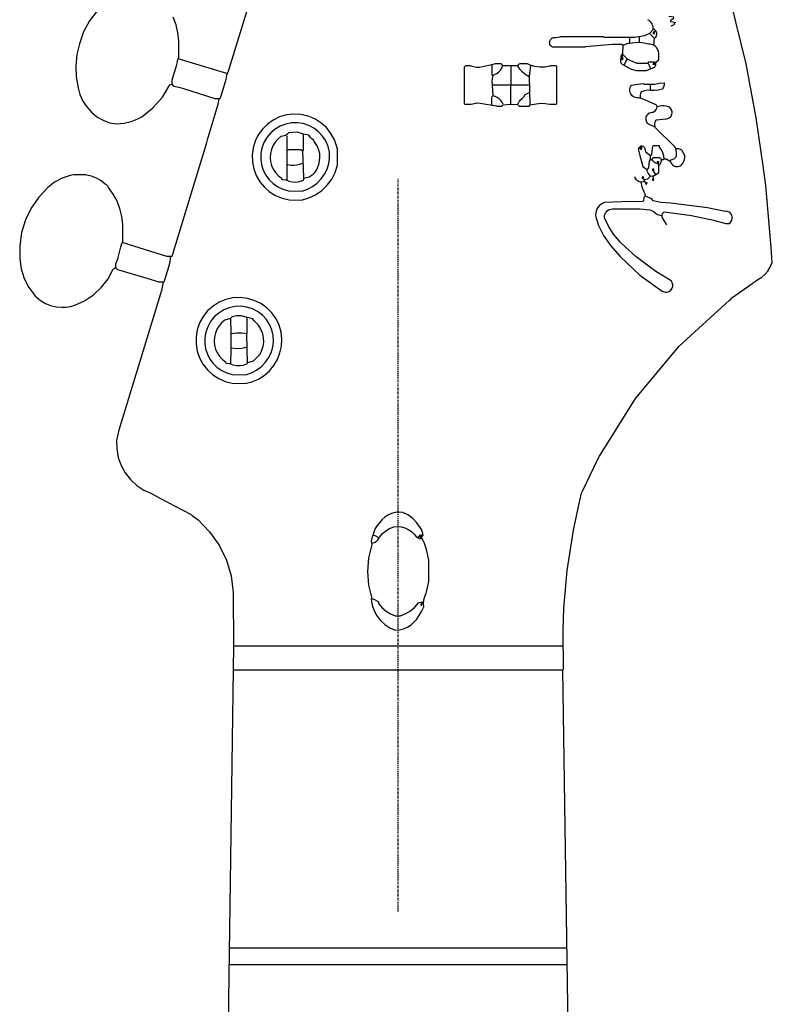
# Model space of a CAD drawing. Extents: x -68 to 722, y 3924 to 4942.
# Tile 14 of 25: x 86 to 182, y 4685 to 4810. Entities that reach past the tile are written whole.
import ezdxf

# ---------------------------------------------------------------- set-up
doc = ezdxf.new("R2010")
doc.units = 0
doc.linetypes.add('$CONSTRUCTION', pattern=[0.3, 0.2, -0.05, 0, -0.05])
doc.layers.get('0').update_dxf_attribs({"linetype": 'CONTINUOUS'})
doc.layers.add('$CONSTRUCTION', color=254, linetype='$CONSTRUCTION')

msp = doc.modelspace()

# ---------------------------------------------------------------- linework, layer by layer
at = {"layer": '$CONSTRUCTION'}
msp.add_line((134.503794, 4696.63623), (134.503794, 4790.043945), dxfattribs=at)
at = {"color": 7, "linetype": 'CONTINUOUS'}
for p, q in [((164.060947, 4807.328864), (164.060947, 4808.114723)), ((165.2834, 4807.416181), (165.2834, 4808.20204)), ((167.117078, 4807.066911), (167.204396, 4808.027405)), ((112.630627, 4803.486885), (106.431047, 4805.320557)), ((167.204396, 4804.709333), (167.204396, 4804.883968)), ((146.510023, 4802.002485), (151.225197, 4802.002485)), ((166.680488, 4801.303943), (166.680488, 4802.089802)), ((113.503807, 4730.489299), (155.50378, 4730.489299)), ((113.503807, 4727.43318), (155.50378, 4727.43318)), ((112.979899, 4691.982199), (156.027689, 4691.982199)), ((112.892581, 4689.886574), (156.027689, 4689.886574))]:
    msp.add_line(p, q, dxfattribs=at)
for points in [[(158.69019, 4513.592775), (155.50378, 4727.43318), (155.591098, 4727.520498), (155.548836, 4732.498916), (155.63336, 4735.290462), (155.805115, 4737.209181), (156.066632, 4740.090315), (156.848915, 4745.24005), (157.565796, 4748.658101), (157.896294, 4749.94368), (158.105858, 4750.406463), (159.891511, 4754.130563), (160.166563, 4754.658835), (164.777394, 4762.021277), (170.336868, 4768.696427), (176.743891, 4774.562902), (176.916555, 4774.694474), (177.071334, 4774.846684), (179.769461, 4776.785137), (179.878641, 4776.843124), (179.977009, 4776.918001), (180.061977, 4777.007797), (180.380687, 4777.221725), (180.866633, 4777.504439), (181.299811, 4777.862807), (181.66856, 4778.287181), (181.962956, 4778.766139), (182.175073, 4779.286788), (182.223098, 4779.299886), (182.088191, 4781.311511), (182.008732, 4782.265369), (181.387552, 4789.1715), (181.050329, 4791.694282), (180.162829, 4797.817173), (178.871395, 4804.70261), (171.714111, 4833.953074)], [(115.538318, 4812.559193), (112.770336, 4803.591667), (112.717945, 4803.574203), (112.579983, 4803.219693), (112.506636, 4802.706265), (111.905887, 4800.701451), (111.875588, 4800.597718), (111.757447, 4800.256131), (111.146221, 4800.256131), (107.137275, 4801.509402), (106.876369, 4801.592092), (105.907139, 4801.827849), (105.645185, 4802.089802), (105.645185, 4802.613708), (105.846016, 4803.216201), (106.222793, 4804.454103), (106.290028, 4804.789927), (106.331837, 4805.035216), (106.40848, 4805.271944), (106.518365, 4805.495192), (106.518365, 4807.678134), (106.391666, 4808.635049), (106.163734, 4809.6683), (105.786366, 4810.656812)], [(96.109885, 4811.479216), (95.118825, 4810.202692), (94.352197, 4808.780022), (93.831055, 4807.250278), (93.49955, 4805.870963), (93.358797, 4804.459372), (93.411413, 4803.041756), (93.656419, 4801.644482), (93.90015, 4800.775844), (94.273844, 4799.954693), (94.76871, 4799.200342), (95.373108, 4798.530535), (96.072823, 4797.961027), (96.851395, 4797.505214), (97.690512, 4797.173817), (98.611938, 4797.070148), (99.537658, 4797.123205), (100.441205, 4797.331471), (101.296747, 4797.688991), (101.785728, 4797.93348), (103.208324, 4799.080812), (104.418871, 4800.450018), (105.383231, 4802.002485), (105.645185, 4802.089802)], [(169.911255, 4809.948394), (169.300029, 4810.035712), (169.283677, 4810.073654), (169.27372, 4810.113753), (169.270424, 4810.154937), (169.273877, 4810.196109), (169.283988, 4810.236169), (169.300486, 4810.274048), (169.322931, 4810.308736), (169.350725, 4810.339306), (169.383124, 4810.364944), (169.419266, 4810.384965), (169.458185, 4810.398834), (169.498842, 4810.406182), (169.540154, 4810.406812), (169.57188, 4810.430872), (169.599221, 4810.459819), (169.621432, 4810.492867), (169.637908, 4810.529115), (169.648203, 4810.567579), (169.652035, 4810.607212), (169.649301, 4810.646936), (169.038075, 4810.734253)], [(167.291715, 4804.709333), (167.291715, 4804.883968), (167.640987, 4805.145921), (167.728305, 4805.233239), (167.728305, 4806.106416), (167.697602, 4806.292383), (167.637903, 4806.471164), (167.550708, 4806.638267), (167.438208, 4806.789496), (167.303227, 4806.921051), (167.149157, 4807.029628), (166.979868, 4807.1125), (166.799612, 4807.167585), (166.612917, 4807.193499), (166.424472, 4807.189592), (165.84485, 4807.334746), (165.250867, 4807.399662), (164.653575, 4807.383133), (164.064091, 4807.285467), (163.856349, 4807.278247), (163.65229, 4807.238636), (163.456934, 4807.167608), (163.275085, 4807.066911), (163.100449, 4807.066911), (163.013131, 4807.154228), (161.790679, 4807.154228), (158.388855, 4806.852895), (158.297957, 4806.804957), (154.19401, 4806.804957), (154.044399, 4806.915897), (153.910226, 4807.045081), (153.861075, 4807.148008), (153.829722, 4807.257674), (153.817039, 4807.371027), (153.82338, 4807.484911), (153.848569, 4807.596155), (153.891903, 4807.701662), (153.952178, 4807.798496), (154.027714, 4807.88396), (154.116408, 4807.955675), (154.215792, 4808.011645), (154.323099, 4808.050311), (154.435341, 4808.070596), (154.549394, 4808.071937), (155.149793, 4808.152357), (155.241826, 4808.20204), (160.655544, 4808.20204), (160.742862, 4808.114723), (164.672174, 4808.114723), (165.975221, 4808.322975), (166.610634, 4808.629897), (167.007931, 4809.097047), (167.02339, 4809.282552), (167.007168, 4809.467992), (166.959735, 4809.647995), (166.882464, 4809.817348), (166.777595, 4809.971146), (166.648164, 4810.104932), (166.49792, 4810.214833), (166.331216, 4810.297665)], [(169.300029, 4809.511806), (169.406592, 4809.588488), (169.524017, 4809.647201), (169.649301, 4809.686441), (169.736619, 4809.773759), (169.736619, 4809.948394)], [(166.59317, 4808.551311), (167.117078, 4808.027405), (167.291715, 4808.027405), (167.379033, 4808.114723), (167.433992, 4808.227287), (167.468823, 4808.347612), (167.482491, 4808.472128), (167.474592, 4808.597144), (167.44536, 4808.71895), (167.395662, 4808.833934), (167.326972, 4808.938685), (167.241326, 4809.030098), (167.141267, 4809.105459), (167.02976, 4809.162535)], [(167.291715, 4808.900582), (167.160737, 4808.769605), (167.02976, 4808.725947), (167.02976, 4808.551311), (167.204396, 4808.551311), (167.204396, 4808.725947)], [(163.013131, 4805.320557), (163.013131, 4805.233239), (163.03937, 4805.232832), (163.065286, 4805.236959), (163.0901, 4805.245497), (163.113068, 4805.25819), (163.133501, 4805.274657), (163.150786, 4805.294402), (163.164402, 4805.316835), (163.173943, 4805.341282), (163.179122, 4805.367008), (163.179782, 4805.393241), (163.175905, 4805.419196), (163.167606, 4805.444091), (163.155136, 4805.467181), (163.138867, 4805.487771), (163.119289, 4805.505245), (163.096988, 4805.519078), (163.072635, 4805.528854), (163.04696, 4805.53428), (163.020733, 4805.535194), (162.994743, 4805.531567), (162.969769, 4805.523509), (162.94656, 4805.511261), (162.925813, 4805.495192), (162.925813, 4805.669828), (163.147688, 4806.022154), (163.187767, 4807.066911)], [(163.100449, 4805.495192), (163.100449, 4805.669828), (163.013131, 4805.669828)], [(163.100449, 4805.844463), (163.187767, 4805.844463), (163.711675, 4805.320557), (163.960532, 4805.193946), (164.130802, 4805.110994), (164.934128, 4804.796651), (166.331216, 4804.796651), (166.396705, 4804.905798), (166.418534, 4804.971286), (167.117078, 4804.971286), (167.291715, 4804.883968)], [(151.312515, 4799.470272), (152.093662, 4799.595223), (152.676859, 4799.676647), (153.265577, 4799.663994), (153.844738, 4799.557589), (154.6306, 4799.557589), (154.717918, 4799.644907), (154.717918, 4804.360062), (154.6306, 4804.44738), (153.932056, 4804.44738), (153.836006, 4804.386258), (153.203723, 4804.284681), (152.563395, 4804.275763), (151.928528, 4804.359692), (151.312515, 4804.534698), (151.058245, 4804.652838), (150.963243, 4804.709333), (150.002744, 4804.709333), (149.849938, 4804.600186), (149.814548, 4804.56839), (149.78415, 4804.531793), (149.75939, 4804.491169), (149.74079, 4804.44738), (147.819794, 4804.44738), (147.819794, 4804.534698), (147.645158, 4804.709333), (146.859295, 4804.709333), (146.260445, 4804.522184), (145.64278, 4804.412016), (145.264586, 4804.298445), (144.87339, 4804.244637), (144.478577, 4804.251883), (144.089619, 4804.320009), (143.715846, 4804.44738), (143.10462, 4804.44738), (142.929984, 4804.272745), (142.929984, 4799.644907), (143.017302, 4799.557589), (143.803164, 4799.557589), (144.409151, 4799.681581), (144.501708, 4799.732225), (144.943538, 4799.681581), (147.028692, 4799.346281), (147.121249, 4799.295636), (147.732476, 4799.295636), (147.885282, 4799.492101), (148.86761, 4799.557589), (149.736424, 4799.514367), (149.915426, 4799.295636), (151.225197, 4799.295636), (151.312515, 4799.470272), (151.247026, 4803.115785), (151.399833, 4804.44738)], [(146.422705, 4804.534698), (146.422705, 4803.31225), (146.510023, 4803.224932), (146.804368, 4803.326119), (147.07766, 4803.475078), (147.32221, 4803.667619), (147.53114, 4803.898325), (147.698572, 4804.160706), (147.819794, 4804.44738)], [(148.86761, 4799.557589), (148.924105, 4804.193111), (148.954928, 4804.44738)], [(151.225197, 4803.050297), (150.772456, 4803.302665), (150.367118, 4803.625721), (150.02011, 4804.010753), (149.74079, 4804.44738)], [(163.013131, 4805.495192), (162.995667, 4805.355484), (162.838495, 4805.320557), (162.838495, 4804.883968), (163.100449, 4804.622015), (163.362403, 4804.622015), (163.519576, 4804.980018), (163.711675, 4805.233239)], [(163.275085, 4804.622015), (163.275085, 4804.534698), (164.139534, 4804.080646), (164.84681, 4803.836156), (166.15658, 4803.836156), (167.204396, 4804.272745), (167.27512, 4804.361994), (167.329307, 4804.46215), (167.365317, 4804.57018), (167.382061, 4804.682817), (167.379033, 4804.796651)], [(166.680488, 4804.098109), (166.562347, 4804.439696), (166.523923, 4804.540224), (166.471876, 4804.634422), (166.407221, 4804.720457), (166.331216, 4804.796651)], [(167.379033, 4804.709333), (167.291715, 4804.709333), (167.204396, 4804.622015), (167.02976, 4804.622015), (167.117078, 4804.883968)], [(167.117078, 4804.796651), (167.159132, 4804.786216), (167.2023, 4804.782489), (167.24552, 4804.78556), (167.287727, 4804.795355), (167.327883, 4804.811632), (167.364998, 4804.83399), (167.398158, 4804.861879), (167.426547, 4804.894612), (167.449466, 4804.931383), (167.466351, 4804.971286)], [(146.422705, 4799.470272), (146.462435, 4800.427448), (146.531853, 4800.583572), (146.597341, 4800.605402), (146.510023, 4802.002485), (146.485853, 4802.412611), (146.515124, 4802.822405), (146.597341, 4803.224932)], [(167.204396, 4796.676106), (166.418534, 4797.025377), (166.317638, 4797.126929), (166.234833, 4797.243702), (166.172377, 4797.372512), (166.131974, 4797.509845), (166.114726, 4797.651955), (166.121103, 4797.794966), (166.150931, 4797.934976), (166.203396, 4798.068168), (166.277069, 4798.190908), (166.369939, 4798.299849), (166.479472, 4798.392018), (166.602682, 4798.464902), (166.736208, 4798.516513), (166.876408, 4798.545444), (167.019457, 4798.550904), (167.168828, 4798.641228), (167.300504, 4798.755822), (167.410586, 4798.891292), (167.495816, 4799.043628), (167.553669, 4799.208319), (167.396496, 4799.479004), (165.554086, 4800.273594), (165.116448, 4800.374272), (164.952698, 4800.374485), (164.791195, 4800.40151), (164.636297, 4800.454618), (164.492187, 4800.532375), (164.362756, 4800.632682), (164.251498, 4800.752829), (164.161417, 4800.889574), (164.094946, 4801.039224), (164.053878, 4801.19774), (164.039323, 4801.36084), (164.051674, 4801.524123), (164.090597, 4801.683178), (164.155042, 4801.833713), (164.243267, 4801.971662), (165.015508, 4802.125166), (165.807308, 4802.17712), (165.894626, 4802.089802), (167.204396, 4802.089802), (167.808695, 4802.225614), (168.426849, 4802.264438), (168.412757, 4802.05403), (168.363288, 4801.849036), (168.279866, 4801.655359), (168.164895, 4801.478579), (167.678827, 4801.357599), (167.181361, 4801.299074), (166.680488, 4801.303943), (166.375754, 4801.330023), (166.070847, 4801.306052), (165.773933, 4801.23267), (165.492963, 4801.111844), (165.422086, 4800.928113), (165.377593, 4800.736277), (165.360357, 4800.540104), (165.370718, 4800.343449)], [(147.907112, 4799.557589), (147.764329, 4799.809069), (147.585145, 4800.036052), (147.373683, 4800.233316), (147.134812, 4800.396317), (146.87403, 4800.521305), (146.597341, 4800.605402)], [(149.74079, 4799.557589), (149.806279, 4799.666737), (149.899688, 4799.789231), (149.977216, 4799.922345), (150.037672, 4800.064032), (150.330187, 4800.27796), (150.535775, 4800.514189), (150.701289, 4800.780037), (150.952876, 4800.931746), (151.225197, 4801.04199)], [(99.358286, 4781.919417), (104.94664, 4780.173063), (105.645185, 4780.173063), (110.072209, 4794.676531), (110.216546, 4795.184021), (111.546137, 4799.562829), (111.670129, 4800.256131)], [(166.680488, 4792.484857), (166.74541, 4792.49526), (166.807812, 4792.515969), (166.866072, 4792.546445), (166.918672, 4792.585895), (166.964242, 4792.633291), (167.001595, 4792.687399), (167.02976, 4792.74681), (167.815623, 4792.74681), (168.077577, 4792.484857), (168.339531, 4792.484857), (168.426849, 4792.572174), (168.688803, 4792.572174), (169.212711, 4792.310221), (169.317493, 4792.44993), (169.465933, 4792.511052), (169.57344, 4792.536877), (169.674944, 4792.580713), (169.767453, 4792.641267), (169.848238, 4792.716755), (169.914918, 4792.80495), (169.965527, 4792.903252), (169.998573, 4793.008763), (169.998709, 4793.366108), (169.939961, 4793.71859), (169.823937, 4794.056575), (167.313544, 4796.5233), (167.258053, 4796.689019), (167.230353, 4796.861573), (167.231186, 4797.036334), (167.260531, 4797.208616), (167.317599, 4797.373799), (167.400862, 4797.527453), (167.444521, 4797.571112), (168.598603, 4797.676941), (168.738864, 4797.682226), (168.876095, 4797.7117), (169.006157, 4797.764472), (169.125126, 4797.838952), (169.229415, 4797.932892), (169.315877, 4798.04346), (169.381904, 4798.16732), (169.425506, 4798.300736), (169.445366, 4798.439683), (169.440886, 4798.579971), (169.4122, 4798.717368), (169.360175, 4798.84773), (169.286379, 4798.967125), (169.193038, 4799.07195), (169.082968, 4799.159045), (168.959489, 4799.225782), (168.683653, 4799.307129), (168.398773, 4799.346455), (168.111214, 4799.342883), (167.827399, 4799.296492), (167.553669, 4799.208319)], [(122.148292, 4787.333113), (123.080516, 4787.596137), (123.957403, 4788.007588), (124.755498, 4788.556463), (125.453458, 4789.228082), (126.032614, 4790.004482), (126.477477, 4790.864897), (126.776148, 4791.786315), (126.776148, 4793.88194), (126.662635, 4794.135161), (126.361038, 4795.015426), (125.915355, 4795.832246), (125.338344, 4796.562238), (124.646524, 4797.184503), (123.859698, 4797.681228), (123.000391, 4798.038194), (122.093204, 4798.245182), (121.164105, 4798.296266), (120.239694, 4798.189983), (119.346432, 4797.929377), (118.538584, 4797.531941), (117.806452, 4797.007963), (117.169676, 4796.3715), (116.645339, 4795.639626), (116.247509, 4794.831975), (115.986858, 4793.970217), (115.87038, 4793.077468), (115.901198, 4792.177681), (116.078486, 4791.294995), (116.397489, 4790.453089), (116.849647, 4789.674551), (117.42283, 4788.980268), (118.101662, 4788.388864), (118.867929, 4787.916207), (119.701076, 4787.574976), (120.578751, 4787.374327), (122.148292, 4787.333113)], [(122.235611, 4788.468243), (122.929961, 4788.707321), (123.578451, 4789.051909), (124.165166, 4789.493548), (124.675706, 4790.021401), (125.09754, 4790.622512), (125.420315, 4791.282129), (125.636111, 4791.984061), (125.73963, 4792.711083), (125.728332, 4793.445351), (125.553942, 4794.173869), (125.258744, 4794.862351), (124.851259, 4795.490926), (124.343249, 4796.04145), (123.749378, 4796.498034), (123.086786, 4796.847497), (122.374599, 4797.079753), (121.633374, 4797.188098), (120.884505, 4797.169404), (120.149609, 4797.024212), (119.449897, 4796.756712), (118.805566, 4796.374626), (118.235215, 4795.888981), (117.755305, 4795.313796), (117.37969, 4794.665673), (117.11921, 4793.96332), (116.987742, 4793.257183), (116.973302, 4792.539056), (117.076277, 4791.828205), (117.293906, 4791.143696), (117.62035, 4790.503893), (118.046854, 4789.925957), (118.561975, 4789.425391), (119.151896, 4789.015623), (119.800793, 4788.707645), (120.491258, 4788.509719), (122.235611, 4788.468243)], [(122.497565, 4790.127279), (122.816913, 4790.188451), (123.122792, 4790.298737), (123.407699, 4790.455433), (123.664642, 4790.654695), (123.887319, 4790.891633), (124.070267, 4791.160436), (124.208998, 4791.454508), (124.375601, 4791.883135), (124.478704, 4792.331294), (124.516156, 4792.789633), (124.487175, 4793.248585), (124.392366, 4793.698573), (124.152029, 4794.25931), (123.829165, 4794.776946), (123.793775, 4794.808742), (123.763377, 4794.845339), (123.738616, 4794.885963), (123.720017, 4794.929752), (123.480132, 4795.117888), (123.270506, 4795.339241), (123.095693, 4795.589001), (122.41697, 4795.749229), (121.624384, 4795.977564), (120.48925, 4795.890247), (120.378671, 4795.764633), (120.249095, 4795.658723), (120.103989, 4795.575352), (119.947233, 4795.516749), (119.783022, 4795.484481), (119.536436, 4795.422835), (119.134436, 4795.092677), (118.791466, 4794.70155), (118.516655, 4794.259865), (118.317315, 4793.779374), (118.198752, 4793.272867), (118.164121, 4792.753822), (118.214343, 4792.236053), (118.348083, 4791.733339), (118.561781, 4791.25906), (118.849749, 4790.825837), (119.204324, 4790.4452), (119.61607, 4790.127279), (119.61607, 4790.039962), (119.703388, 4789.952644), (120.14871, 4789.891521), (120.563559, 4789.735939), (120.998001, 4789.648954), (121.440772, 4789.63282), (121.880392, 4789.687958), (122.305465, 4789.812936), (122.349239, 4789.841293), (122.387863, 4789.876342), (122.420325, 4789.917166), (122.445773, 4789.962693), (122.46354, 4790.01173), (122.473161, 4790.062992), (122.474382, 4790.115134), (122.467173, 4790.16679), (122.451723, 4790.216605), (122.340392, 4793.628718), (122.322929, 4793.707304)], [(120.314614, 4789.865326), (120.356265, 4791.784482), (120.35609, 4793.79663), (120.314614, 4795.540976)], [(120.401932, 4793.707304), (120.576568, 4793.794622), (122.060974, 4793.794622), (122.148292, 4793.707304), (122.410247, 4793.707304), (122.410247, 4795.715611)], [(168.426849, 4792.572174), (168.36856, 4792.975756), (168.251147, 4793.366255), (168.077198, 4793.73506), (167.85055, 4794.074039), (167.815623, 4794.231211), (167.02976, 4794.231211), (166.986357, 4794.188154), (166.950325, 4794.138764), (166.922576, 4794.084287), (166.903812, 4794.026102), (166.894505, 4793.965677), (166.811902, 4793.100446), (166.794184, 4793.073863), (166.772285, 4793.050604), (166.746815, 4793.03132), (166.718487, 4793.016549), (166.688095, 4793.006706), (166.656487, 4793.002066), (166.624548, 4793.002758), (166.59317, 4793.008763), (166.069262, 4793.445351), (166.038439, 4793.69962), (166.022527, 4793.794294), (165.991219, 4793.885046), (165.945371, 4793.969392), (165.88624, 4794.045022), (165.815446, 4794.109862), (165.734926, 4794.162139), (165.646887, 4794.20042), (165.55374, 4794.223656), (165.458036, 4794.231211), (165.414377, 4794.100234), (165.366041, 4794.09088), (165.319857, 4794.073823), (165.277045, 4794.049512), (165.238734, 4794.01859), (165.205936, 4793.981873), (165.179517, 4793.940329), (165.160173, 4793.895056), (165.148415, 4793.847248), (165.144554, 4793.798167), (165.148691, 4793.749108), (165.160718, 4793.701367), (165.309595, 4793.017495), (165.706543, 4791.59151), (166.15658, 4791.262409), (166.202429, 4791.26074), (166.247926, 4791.266648), (166.291828, 4791.279971), (166.332935, 4791.300345), (166.370123, 4791.327213), (166.402377, 4791.359841), (166.428814, 4791.397337), (166.448712, 4791.438677), (166.461527, 4791.482729), (166.466908, 4791.528292), (166.548987, 4792.305419), (166.680488, 4792.484857), (166.680488, 4793.008763)], [(165.370718, 4794.056575), (165.370718, 4793.88194), (165.382237, 4793.8653), (165.396444, 4793.850887), (165.412917, 4793.839129), (165.431165, 4793.830378), (165.450645, 4793.824892), (165.470779, 4793.822836), (165.490966, 4793.82427), (165.510607, 4793.829152), (165.529116, 4793.837337), (165.545944, 4793.84858), (165.560589, 4793.862548), (165.572616, 4793.878825), (165.581666, 4793.896926), (165.587472, 4793.916314), (165.589859, 4793.936411), (165.588758, 4793.956619), (165.5842, 4793.976337), (165.576321, 4793.994979), (165.565356, 4794.011989), (165.551631, 4794.026862), (165.535554, 4794.039155), (165.517604, 4794.048502), (165.498314, 4794.054626), (165.478259, 4794.057344), (165.458036, 4794.056575)], [(169.212711, 4792.310221), (169.250876, 4792.168077), (169.312593, 4792.034463), (169.396075, 4791.91325), (169.498904, 4791.80795), (169.6181, 4791.721614), (169.750211, 4791.656742), (169.89141, 4791.615213), (170.037607, 4791.59823), (170.184566, 4791.606286), (170.32803, 4791.639147), (170.463844, 4791.695861), (170.588073, 4791.774785), (170.697118, 4791.873633), (170.840742, 4792.071061), (170.949941, 4792.289421), (171.02174, 4792.522768), (171.054184, 4792.764745), (171.04639, 4793.008763), (170.675288, 4793.685475), (170.497854, 4793.778044), (170.308398, 4793.842532), (170.111335, 4793.877434), (169.911255, 4793.88194)], [(120.401932, 4791.873633), (120.788247, 4791.79748), (121.181465, 4791.77702), (121.573597, 4791.812668), (121.956679, 4791.903701), (122.322929, 4792.048268)], [(166.680488, 4790.389232), (166.91919, 4790.413777), (167.150195, 4790.47872), (167.366718, 4790.582153), (167.5624, 4790.72104), (167.728305, 4790.825821), (167.728305, 4791.786315), (167.640987, 4792.048268)], [(167.640987, 4791.960951), (167.481311, 4791.993747), (167.328566, 4792.050674), (167.186374, 4792.130381), (167.058108, 4792.230978), (166.946812, 4792.350079), (166.855124, 4792.484857)], [(167.553669, 4792.048268), (167.728305, 4792.048268), (167.728305, 4792.222904), (167.553669, 4792.222904), (167.553669, 4792.048268)], [(167.728305, 4791.786315), (167.818943, 4791.839298), (167.899635, 4791.906464), (167.968184, 4791.985985), (168.022723, 4792.075695), (168.061768, 4792.173153), (168.084255, 4792.275704), (168.089573, 4792.380557), (168.077577, 4792.484857)], [(105.470549, 4780.173063), (105.338232, 4779.236835), (105.064782, 4778.331708), (104.597368, 4776.854991), (103.986142, 4776.854991), (102.494052, 4777.348074), (98.74706, 4778.426709), (98.485106, 4778.688662), (98.485106, 4779.212568), (98.677206, 4779.727743), (98.773256, 4779.989696), (99.12995, 4781.388787), (99.270968, 4781.919417), (99.358286, 4781.919417), (99.358286, 4784.276994), (99.231588, 4785.233909), (99.004032, 4786.235045), (98.642449, 4787.195937), (98.153556, 4788.098733), (97.546437, 4788.926661), (97.509281, 4789.027581), (97.455302, 4789.120595), (97.386114, 4789.202926), (97.303782, 4789.272114), (97.210767, 4789.326093), (97.109847, 4789.363249), (96.597105, 4789.795141), (96.019875, 4790.136081), (95.394122, 4790.376641), (94.737154, 4790.510167), (94.643113, 4790.563868), (93.071388, 4790.563868), (92.641522, 4790.442933), (91.616895, 4790.104863), (90.666391, 4789.594285), (89.818792, 4788.926661), (88.657596, 4787.700098), (87.696764, 4786.310986), (86.958716, 4784.791739), (86.460673, 4783.177807), (86.214257, 4781.506849), (86.225218, 4779.817855), (86.402834, 4778.549461), (86.792966, 4777.329556), (87.384314, 4776.193475), (88.159749, 4775.174125), (88.167432, 4775.142063), (88.18004, 4775.111599), (88.197262, 4775.083485), (88.218673, 4775.058413), (88.243744, 4775.037003), (88.271859, 4775.019781), (88.302323, 4775.007173), (88.334385, 4774.99949), (88.877568, 4774.524355), (89.49155, 4774.14511), (90.159583, 4773.8721), (90.863442, 4773.712773), (91.583926, 4773.671475), (92.146084, 4773.66538), (92.702184, 4773.747913), (93.23834, 4773.917013), (94.492203, 4774.491773), (95.636964, 4775.261218), (96.642652, 4776.205204), (97.482941, 4777.299018), (98.135834, 4778.514027), (98.193417, 4778.569443), (98.258694, 4778.615547), (98.330174, 4778.651287), (98.406224, 4778.675846), (98.485106, 4778.688662)], [(165.894626, 4789.952644), (166.339948, 4790.022498), (166.680488, 4790.389232), (166.387624, 4790.770723), (166.320706, 4790.928659), (166.27258, 4791.093297), (166.243898, 4791.262409)], [(167.117078, 4791.087774), (167.117078, 4791.262409), (166.942442, 4791.262409), (166.942442, 4791.087774), (167.117078, 4791.087774)], [(167.379033, 4790.651185), (167.117078, 4790.913138), (167.117078, 4791.087774)], [(165.458036, 4789.603373), (165.576177, 4788.999833), (165.824772, 4788.389657), (165.951121, 4788.111288), (165.972903, 4788.061415), (165.986454, 4788.008706), (165.991428, 4787.954511), (165.987696, 4787.900216), (165.975355, 4787.847211), (165.95472, 4787.796852), (165.92632, 4787.750427), (165.89088, 4787.709125), (165.849308, 4787.674002), (165.807308, 4787.245796), (165.71999, 4787.158478), (163.011472, 4787.112985), (160.821448, 4787.010038), (160.576691, 4786.908716), (160.35139, 4786.769392), (160.151396, 4786.595684), (159.981903, 4786.392106), (159.847316, 4786.163943), (159.751128, 4785.917124), (159.69584, 4785.658059), (159.682886, 4785.393476), (159.712604, 4785.130249), (159.784221, 4784.875215), (159.895877, 4784.634997), (160.018123, 4784.180945), (160.502738, 4783.163694), (160.690471, 4782.810057), (161.594213, 4781.548316), (162.816665, 4780.151233), (165.329127, 4777.742791), (168.173627, 4775.737324), (168.303466, 4775.667958), (168.443096, 4775.621337), (168.588565, 4775.598782), (168.735757, 4775.60093), (168.880506, 4775.627721), (169.018716, 4775.678397), (169.146475, 4775.751523), (169.260169, 4775.845031), (169.35658, 4775.956274), (169.432979, 4776.082103), (169.487205, 4776.218959), (169.517722, 4776.362968), (169.523668, 4776.510054), (169.504874, 4776.656057), (169.461872, 4776.796843), (169.395878, 4776.928428), (169.308761, 4777.04709), (167.370301, 4778.23461), (165.007999, 4779.978257), (164.868639, 4780.107575), (162.838495, 4781.919417), (162.729347, 4782.072223), (161.968975, 4782.984346), (161.332386, 4783.986786), (160.83018, 4785.062853), (160.81867, 4785.230807), (160.835952, 4785.398266), (160.881521, 4785.560329), (160.954043, 4785.712255), (161.051397, 4785.849599), (161.170733, 4785.968342), (161.308561, 4786.06501), (161.460847, 4786.136774), (161.623136, 4786.181535), (161.790679, 4786.197983), (165.370718, 4786.197983), (166.590289, 4786.070325), (167.007931, 4785.914201), (167.095249, 4785.826883), (167.334474, 4785.647782), (167.595754, 4785.502733), (167.874272, 4785.394409), (168.164895, 4785.324806)], [(165.894626, 4789.690691), (165.747109, 4789.64216), (165.593426, 4789.619848), (165.438199, 4789.624427), (165.286098, 4789.655759), (165.141699, 4789.712901), (165.009345, 4789.794135), (164.893019, 4789.897016), (164.796219, 4790.01845), (164.721859, 4790.154783), (164.672174, 4790.301915)], [(165.807308, 4790.127279), (165.807308, 4790.301915), (165.71999, 4790.301915), (165.702602, 4790.298801), (165.685984, 4790.29281), (165.670609, 4790.284112), (165.656915, 4790.272954), (165.64529, 4790.259653), (165.636066, 4790.244588), (165.629505, 4790.228187), (165.625793, 4790.210917), (165.625035, 4790.193268), (165.627255, 4790.175744), (165.632387, 4790.158841), (165.640287, 4790.143041), (165.65073, 4790.128794), (165.663418, 4790.116504), (165.677991, 4790.10652), (165.694035, 4790.099128), (165.711092, 4790.094537), (165.728679, 4790.092877), (165.746294, 4790.094196), (165.763437, 4790.098457), (165.779621, 4790.105537), (165.794384, 4790.115237), (165.807308, 4790.127279)], [(166.069262, 4789.516055), (166.069262, 4789.34142), (166.15658, 4789.34142), (166.243898, 4789.516055), (166.069262, 4789.516055), (165.951223, 4789.705698), (165.86323, 4789.911015), (165.807308, 4790.127279)], [(167.02976, 4790.039962), (166.942442, 4790.039962), (166.942442, 4789.865326), (167.117078, 4789.865326), (167.02976, 4790.389232)], [(168.776121, 4784.189677), (168.195718, 4785.070537), (168.171631, 4785.190457), (168.167239, 4785.312692), (168.182659, 4785.434031), (168.217484, 4785.551282), (168.270801, 4785.661365), (168.341206, 4785.761385), (168.426849, 4785.848713), (171.914331, 4785.375451), (174.707024, 4784.767283), (176.285472, 4784.364312), (176.722062, 4784.364312), (176.835121, 4784.447469), (176.932528, 4784.548509), (177.011492, 4784.664535), (177.069747, 4784.79222), (177.105624, 4784.927904), (177.118094, 4785.067696), (177.1068, 4785.207588), (177.072064, 4785.343568), (177.014884, 4785.471739), (176.936898, 4785.588424), (176.840343, 4785.69028), (176.727987, 4785.774384), (176.603052, 4785.838325), (176.46912, 4785.880271), (176.33003, 4785.899019), (176.189771, 4785.89403), (173.933822, 4786.320665), (169.21699, 4786.934857), (167.99314, 4787.024183), (167.021029, 4787.228332), (166.907515, 4787.402967), (166.730734, 4787.524531), (166.540627, 4787.623971), (166.339948, 4787.699848), (165.981944, 4787.857019)], [(104.51005, 4776.854991), (104.309219, 4775.81591), (98.867996, 4757.987647), (98.572424, 4756.684605), (98.595797, 4755.598094), (98.792499, 4754.529282), (99.157473, 4753.505638), (99.68134, 4752.553473), (100.350635, 4751.69726), (101.148154, 4750.959006), (102.053401, 4750.357685), (103.043107, 4749.908753), (104.178242, 4749.297529), (108.06826, 4747.232465), (108.199237, 4747.101489), (108.96327, 4746.555753), (110.425847, 4745.049523), (111.66936, 4743.334317), (112.605947, 4741.43404), (113.208802, 4739.403077), (113.460672, 4737.299555), (113.503807, 4730.489299), (112.849795, 4685.346841), (112.848224, 4685.258126), (112.587667, 4667.795811)], [(114.988214, 4763.931973), (115.848074, 4764.151707), (116.662812, 4764.503621), (117.412249, 4764.978999), (118.077826, 4765.566066), (118.643056, 4766.250283), (119.093941, 4767.014705), (119.419314, 4767.840398), (119.611117, 4768.706913), (119.664599, 4769.592788), (119.578436, 4770.476084), (119.321808, 4771.363733), (118.920394, 4772.195986), (118.385494, 4772.949418), (117.732162, 4773.602822), (116.978788, 4774.137807), (116.146578, 4774.539315), (115.258956, 4774.796044), (114.340906, 4774.900768), (113.418268, 4774.850539), (112.517012, 4774.646771), (111.662507, 4774.295199), (110.878803, 4773.80572), (110.18796, 4773.192111), (109.609423, 4772.471643), (109.170374, 4771.667583), (108.870175, 4770.802044), (108.717074, 4769.898808), (108.715277, 4768.98269), (108.864833, 4768.07886), (109.161634, 4767.21215), (109.597525, 4766.406374), (110.160531, 4765.683668), (110.835182, 4765.06389), (111.602943, 4764.564067), (112.44272, 4764.197932), (113.331442, 4763.975545), (114.988214, 4763.931973)], [(115.075532, 4765.067103), (115.77377, 4765.300415), (116.426226, 4765.641404), (117.016416, 4766.081456), (117.529433, 4766.609455), (117.952318, 4767.212064), (118.274389, 4767.87406), (118.487509, 4768.578721), (118.586296, 4769.308248), (118.568253, 4770.044211), (118.393324, 4770.776989), (118.095874, 4771.469151), (117.684635, 4772.100378), (117.171678, 4772.652139), (116.572061, 4773.108238), (115.903387, 4773.455287), (115.185285, 4773.683096), (114.438835, 4773.784979), (113.685949, 4773.757944), (112.948728, 4773.602787), (112.248815, 4773.32406), (111.606754, 4772.929947), (111.041395, 4772.432016), (110.569333, 4771.844885), (110.204426, 4771.185789), (109.957386, 4770.474076), (109.836175, 4769.775564), (109.829868, 4769.066642), (109.938632, 4768.366084), (110.159586, 4767.692445), (110.486879, 4767.063564), (110.911842, 4766.496098), (111.423221, 4766.005074), (112.007473, 4765.603498), (112.649123, 4765.302005), (113.33118, 4765.108579), (115.075532, 4765.067103)], [(115.337486, 4766.638821), (116.03603, 4766.813457), (116.717111, 4767.52073), (116.874283, 4767.704097), (117.110019, 4768.186594), (117.26657, 4768.700273), (117.340006, 4769.232233), (117.328482, 4769.769114), (117.232287, 4770.297432), (116.995401, 4770.859972), (116.669086, 4771.375806), (116.633696, 4771.407602), (116.603299, 4771.444199), (116.578538, 4771.484823), (116.559939, 4771.528612), (116.320561, 4771.715744), (116.111823, 4771.936533), (115.938409, 4772.186027), (115.257852, 4772.345294), (114.464306, 4772.576424), (113.85308, 4772.576424), (113.335109, 4772.453743), (113.279407, 4772.419957), (113.229428, 4772.378169), (113.186309, 4772.329333), (113.151036, 4772.274562), (113.124411, 4772.215104), (112.376357, 4772.021695), (111.97958, 4771.688561), (111.641474, 4771.296013), (111.370822, 4770.854248), (111.174653, 4770.374742), (111.058064, 4769.869949), (111.024083, 4769.352983), (111.073594, 4768.837273), (111.205308, 4768.336214), (111.415807, 4767.862823), (111.69962, 4767.429395), (112.049377, 4767.047192), (112.455991, 4766.726139), (112.455991, 4766.638821), (112.543309, 4766.551504), (112.988631, 4766.490381), (113.417153, 4766.332739), (113.865689, 4766.247312), (114.322158, 4766.236402), (114.774263, 4766.300302), (115.209827, 4766.437292), (115.276363, 4766.542772), (115.180314, 4770.227578), (115.16285, 4770.306164)], [(113.154535, 4766.464186), (113.196186, 4768.383341), (113.196011, 4770.39549), (113.154535, 4772.139836)], [(113.241853, 4770.306164), (113.908105, 4770.41943), (114.583916, 4770.41943), (115.250168, 4770.306164), (115.250168, 4772.314471)], [(113.241853, 4768.472493), (113.884138, 4768.425552), (114.527472, 4768.454794), (115.16285, 4768.559811)], [(137.516266, 4744.285494), (137.502893, 4744.31058), (137.493843, 4744.33753), (137.489366, 4744.365604), (137.489584, 4744.394031), (137.494491, 4744.422033), (137.503953, 4744.448841), (137.517709, 4744.47372), (137.535383, 4744.495986), (137.55649, 4744.515031), (137.580451, 4744.53033), (137.606608, 4744.541465), (137.634244, 4744.54813), (137.662601, 4744.550142), (137.690902, 4744.547447), (137.648303, 4744.822254), (137.568994, 4745.088794), (137.454428, 4745.342188), (137.306703, 4745.577795), (136.879898, 4746.198292), (136.354668, 4746.738025), (135.746024, 4747.181569), (135.071361, 4747.516248), (134.586335, 4747.542703), (134.103198, 4747.492412), (133.634019, 4747.366629), (133.190517, 4747.168497), (132.783771, 4746.902966), (132.423939, 4746.576667), (132.120012, 4746.197751), (131.821942, 4745.837334), (131.578558, 4745.437947), (131.394878, 4745.007824), (131.274686, 4744.555829), (131.181087, 4744.380959), (131.114745, 4744.194041), (131.077156, 4743.999292), (131.069169, 4743.80111), (131.090964, 4743.603968), (131.14205, 4743.412317), (130.724664, 4741.710192), (130.584336, 4739.963268), (130.724664, 4738.216344), (131.14205, 4736.514219), (131.054732, 4736.426902), (131.183234, 4735.687611), (131.429992, 4734.978967), (131.788466, 4734.319754), (132.249154, 4733.727443), (132.799847, 4733.217733), (133.425948, 4732.804133), (134.110863, 4732.497606), (134.65769, 4732.531929), (135.190688, 4732.658858), (135.694291, 4732.874687), (136.153791, 4733.173112), (136.555768, 4733.545418), (136.88321, 4733.916518), (137.481339, 4734.872647), (137.77822, 4735.466407), (137.743052, 4735.91267), (137.780317, 4736.358762), (137.889038, 4736.793005), (138.06637, 4737.204029), (138.158315, 4737.554348), (138.389446, 4738.697162), (138.389446, 4741.40401), (138.265455, 4742.009995), (138.098971, 4742.785379), (137.842226, 4743.535725), (137.498802, 4744.250566), (137.479945, 4744.245096), (137.460438, 4744.242863), (137.440833, 4744.243931), (137.421683, 4744.248269), (137.403532, 4744.255754), (137.386891, 4744.266176), (137.372233, 4744.279238), (137.35997, 4744.294573), (137.350451, 4744.311745), (137.343944, 4744.33027), (137.340634, 4744.349623), (137.340613, 4744.369258), (137.343883, 4744.388618), (137.350351, 4744.407156), (137.359835, 4744.424349), (137.372065, 4744.439709), (137.386696, 4744.452802), (137.403315, 4744.463258), (137.421451, 4744.470782), (137.440591, 4744.475159), (137.460194, 4744.476268), (137.479706, 4744.474076), (137.498574, 4744.468645), (137.516266, 4744.460129)], [(131.14205, 4743.586952), (131.35266, 4743.640075), (131.551269, 4743.728015), (131.732167, 4743.848244), (131.890153, 4743.997305), (132.020685, 4744.170914), (132.120012, 4744.364079), (132.489199, 4744.798418), (132.922466, 4745.168863), (133.408895, 4745.466079), (133.936227, 4745.682577), (134.412722, 4745.714151), (134.887966, 4745.667381), (135.349165, 4745.543525), (135.783901, 4745.345919), (136.180472, 4745.079881), (136.528199, 4744.752574), (136.817722, 4744.372811), (137.079676, 4744.372811), (137.34163, 4744.634764), (137.516266, 4744.634764), (137.516266, 4744.547447)], [(131.927912, 4744.285494), (131.846443, 4744.366019), (131.753864, 4744.433477), (131.65225, 4744.486356), (131.54388, 4744.52347), (131.431183, 4744.543987), (131.316686, 4744.547447)], [(137.516266, 4744.198176), (137.471259, 4744.166555), (137.421555, 4744.142997), (137.368583, 4744.12818), (137.31387, 4744.122531), (137.258989, 4744.126212), (137.205519, 4744.139116), (137.155001, 4744.160874), (137.108888, 4744.190858), (137.068506, 4744.228206), (137.035019, 4744.271842), (137.009391, 4744.320511), (136.992358, 4744.372811)], [(131.14205, 4736.514219), (131.48259, 4736.409438), (131.927912, 4736.164949), (132.03706, 4735.837507), (132.465774, 4735.349439), (132.96174, 4734.929885), (133.514124, 4734.588009), (134.110863, 4734.331277), (134.809407, 4734.331277), (135.470988, 4734.598612), (136.081479, 4734.968015), (136.625257, 4735.430035), (137.088408, 4735.97285), (137.230687, 4736.035325), (137.381144, 4736.074178), (137.535884, 4736.088403), (137.690902, 4736.077631)], [(137.603584, 4736.077631), (137.538095, 4735.881166), (137.517892, 4735.883499), (137.497583, 4735.882423), (137.477739, 4735.877969), (137.458919, 4735.87026), (137.441651, 4735.859515), (137.426423, 4735.846035), (137.413661, 4735.8302), (137.403725, 4735.812454), (137.396894, 4735.793298), (137.393361, 4735.77327), (137.393225, 4735.752933), (137.396489, 4735.732859), (137.403062, 4735.713612), (137.412759, 4735.695735), (137.425307, 4735.67973), (137.440354, 4735.666047), (137.457476, 4735.655072), (137.476191, 4735.647111), (137.495973, 4735.642391), (137.516266, 4735.641042), (137.516266, 4735.815678)]]:
    msp.add_lwpolyline(points, dxfattribs=at)

doc.saveas('drawing.dxf')
